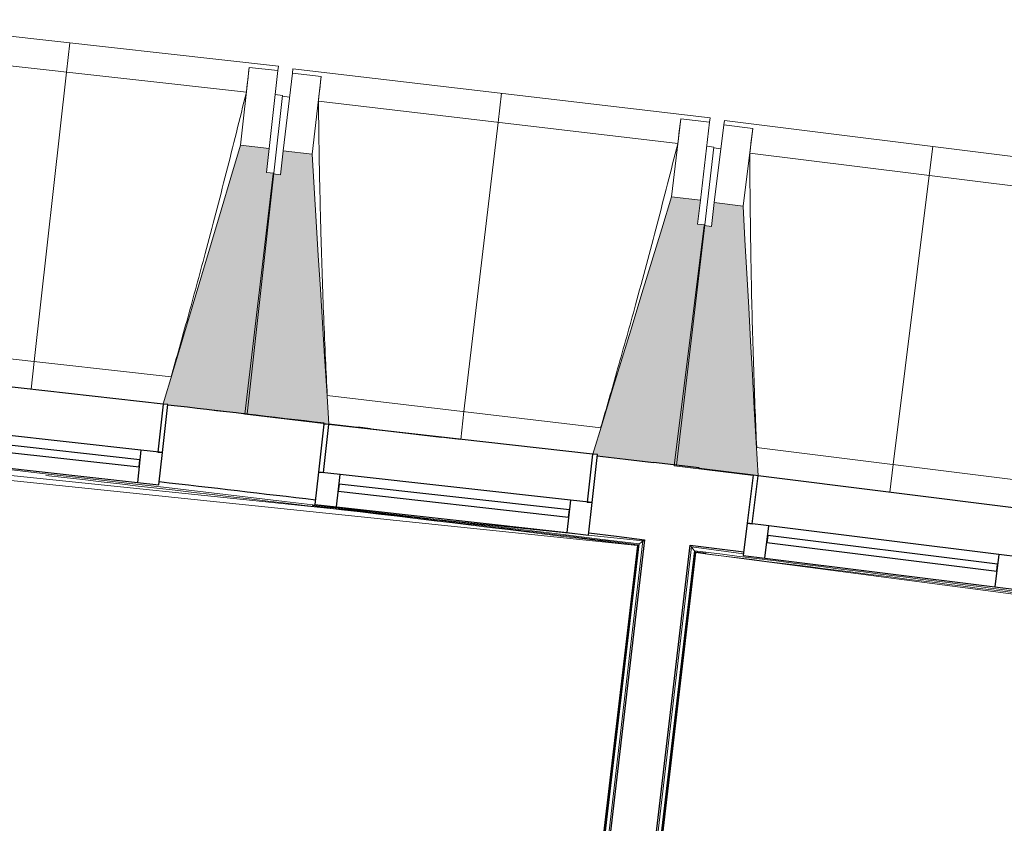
# Model space of a CAD drawing. Header units: millimetres. Extents: x -2845 to 74565, y -36590 to 13748.
# Tile 69 of 82: x 47290 to 49329, y -15870 to -14206. Entities that reach past the tile are written whole.
import ezdxf

# ---------------------------------------------------------------- set-up
doc = ezdxf.new("R2010")
doc.units = ezdxf.units.MM
for name, color, linetype, lineweight in [('A-FLOR', 7, 'Continuous', 25), ('A-FLOR-HRAL', 7, 'Continuous', 18), ('A-GENM', 7, 'Continuous', 18), ('A-GLAZ', 7, 'Continuous', 25), ('A-WALL', 7, 'Continuous', 25), ('I-WALL', 7, 'Continuous', 25), ('MUR', 7, 'Continuous', 25), ('S-BEAM', 7, 'Continuous', 18)]:
    doc.layers.add(name, color=color, linetype=linetype, lineweight=lineweight)

# ---------------------------------------------------------------- blocks, each defined once
blk = doc.blocks.new('20_MUR PREFA_01 - Type 1-3119337-2021_015_1111_DCE_1_50_N0 FINI_CFA_DIS')
at = {"layer": 'A-GENM'}
for p, q in [((0, 722.1), (0, 661.4)), ((0, 661.4), (0, 58.5)), ((0, 0.7), (0, 58.5))]:
    blk.add_line(p, q, dxfattribs=at)
blk = doc.blocks.new('B02_DC_STR_rvt-1-2021_015_1111_DCE_1_50_N0 FINI_CFA_DIS')
at = {"layer": 'S-BEAM', "lineweight": 5, "true_color": 0x787878}
for points in [[(-5408.8, -15022.1), (-5353.3, -14524.3), (-5368.2, -14522.6), (-5362.6, -14472.9), (-5422.3, -14466.3), (-5582.5, -15002), (-5572.7, -15003.1), (-5572.7, -15003.8), (-5470.7, -15015.2)], [(-5239.4, -15043.7), (-5274.1, -14484.8), (-5333.7, -14477.8), (-5339.6, -14527.4), (-5354.5, -14525.7), (-5413.2, -15023.1), (-5239.6, -15043.6)], [(-4519.4, -15128.7), (-4460.7, -14631.2), (-4475.6, -14629.5), (-4469.7, -14579.8), (-4529.3, -14572.8), (-4692.5, -15105.7), (-4683, -15106.8), (-4683, -15109.4), (-4577.3, -15121.8)], [(-4350.3, -15150.6), (-4381.3, -14592.3), (-4440.9, -14584.9), (-4447, -14634.5), (-4461.9, -14632.6), (-4523.9, -15129.7), (-4360.2, -15150.1), (-4360.1, -15149.4)]]:
    blk.add_hatch(color=8, dxfattribs=at).paths.add_polyline_path(points)
at = {"layer": 'S-BEAM'}
for p, q in [((-5343.7, -14302.8), (-6208.3, -14206.4)), ((-5410.2, -14356.4), (-6155.2, -14273.4)), ((-5404.3, -14305.2), (-5422.3, -14466.3)), ((-5404.4, -14305.4), (-5404.3, -14305.2)), ((-5404.3, -14305.2), (-5344.7, -14311.8)), ((-5344.7, -14311.8), (-5362.6, -14472.9)), ((-5343.7, -14302.8), (-5344.7, -14311.8)), ((-5333.7, -14477.8), (-5314.7, -14316.8)), ((-5314.7, -14316.8), (-5313.7, -14307.8)), ((-5314.7, -14316.8), (-5255.1, -14323.8)), ((-4449.7, -14409.9), (-5313.7, -14307.8)), ((-5274.1, -14484.8), (-5255.1, -14323.8)), ((-5255.1, -14323.8), (-5255.1, -14324.1)), ((-5335.3, -14363.2), (-5353.3, -14524.3)), ((-5335.3, -14363.2), (-5350.2, -14361.5)), ((-5320.6, -14366.5), (-5335.5, -14364.7)), ((-4516.6, -14463), (-5260.9, -14375.1)), ((-4510.3, -14411.8), (-4529.3, -14572.8)), ((-4510.4, -14412.1), (-4510.3, -14411.8)), ((-4510.3, -14411.8), (-4450.7, -14418.8)), ((-4450.7, -14418.8), (-4469.7, -14579.8)), ((-4449.7, -14409.9), (-4450.7, -14418.8)), ((-4420.8, -14424), (-4419.7, -14415)), ((-3556.4, -14522.7), (-4419.7, -14415)), ((-4440.9, -14584.9), (-4420.8, -14424)), ((-4420.8, -14424), (-4361.3, -14431.4)), ((-4381.3, -14592.3), (-4361.3, -14431.4)), ((-4361.3, -14431.4), (-4361.3, -14431.7)), ((-5362.6, -14472.9), (-5422.3, -14466.3)), ((-5368.2, -14522.6), (-5362.6, -14472.9)), ((-5333.7, -14477.8), (-5339.6, -14527.4)), ((-5274.1, -14484.8), (-5333.7, -14477.8)), ((-4441.7, -14470.3), (-4460.7, -14631.2)), ((-4441.7, -14470.3), (-4456.6, -14468.5)), ((-4427, -14473.6), (-4441.9, -14471.8)), ((-3623.6, -14575.4), (-4367.4, -14482.6)), ((-5354.5, -14525.7), (-5413.2, -15023.1)), ((-5408.8, -15022.1), (-5353.3, -14524.3)), ((-5353.3, -14524.3), (-5368.2, -14522.6)), ((-5339.6, -14527.4), (-5354.5, -14525.7)), ((-4469.7, -14579.8), (-4529.3, -14572.8)), ((-4475.6, -14629.5), (-4469.7, -14579.8)), ((-4440.9, -14584.9), (-4447, -14634.5)), ((-4381.3, -14592.3), (-4440.9, -14584.9)), ((-4461.9, -14632.6), (-4523.9, -15129.7)), ((-4519.4, -15128.7), (-4460.7, -14631.2)), ((-4460.7, -14631.2), (-4475.6, -14629.5)), ((-4447, -14634.5), (-4461.9, -14632.6)), ((-6133, -14882.5), (-5566, -14945.7)), ((-5242.8, -14984.4), (-4676.2, -15051.3)), ((-5572.8, -15003.8), (-5408.8, -15022.1)), ((-5413.2, -15023.1), (-5239.4, -15043.7)), ((-4966.3, -15075.2), (-5239.5, -15043)), ((-4353.2, -15092), (-3787.1, -15162.6)), ((-4683.3, -15109.3), (-4519.4, -15128.7)), ((-4523.9, -15129.7), (-4360.2, -15150.1))]:
    blk.add_line(p, q, dxfattribs=at)
at = {"layer": 'S-BEAM', "flags": 128}
for points in [[(-5410.2, -14356.4), (-5409.1, -14346.2), (-5407.9, -14336), (-5406.7, -14325.8), (-5405.5, -14315.6), (-5404.4, -14305.4)], [(-5255.1, -14324.1), (-5256.3, -14334.3), (-5257.5, -14344.5), (-5258.6, -14354.7), (-5259.8, -14364.9), (-5260.9, -14375.1)], [(-4516.6, -14463), (-4515.3, -14452.8), (-4514.1, -14442.6), (-4512.9, -14432.4), (-4511.6, -14422.2), (-4510.4, -14412.1)], [(-4361.3, -14431.7), (-4362.5, -14441.9), (-4363.7, -14452.1), (-4364.9, -14462.3), (-4366.2, -14472.5), (-4367.4, -14482.6)], [(-5422.3, -14466.3), (-5442.3, -14533.3), (-5462.4, -14600.4), (-5482.4, -14667.4), (-5502.5, -14734.5), (-5522.5, -14801.5), (-5542.6, -14868.6), (-5562.6, -14935.7), (-5582.5, -15002)], [(-5239.4, -15043.7), (-5243.8, -14973.8), (-5248.1, -14903.9), (-5252.5, -14834.1), (-5256.8, -14764.2), (-5261.1, -14694.4), (-5265.5, -14624.5), (-5269.8, -14554.7), (-5274.1, -14484.8)], [(-4529.3, -14572.8), (-4549.8, -14639.7), (-4570.3, -14706.6), (-4590.8, -14773.5), (-4611.3, -14840.5), (-4631.8, -14907.4), (-4652.3, -14974.3), (-4672.7, -15041.2), (-4692.5, -15105.7)], [(-4350.3, -15150.6), (-4354.1, -15081.5), (-4358, -15011.6), (-4361.9, -14941.7), (-4365.8, -14871.8), (-4369.7, -14801.9), (-4373.6, -14732), (-4377.4, -14662.2), (-4381.3, -14592.3)]]:
    blk.add_lwpolyline(points, dxfattribs=at)
at = {"layer": 'S-BEAM'}
for points, knots in [([(-5566.1, -14945.7), (-5554.5, -14905.1), (-5536.7, -14842.3), (-5513.4, -14757.1), (-5493.9, -14685), (-5473.4, -14607.1), (-5444.7, -14495.8), (-5423.9, -14412.2), (-5410.2, -14356.4)], [0.0183438, 0.0183438, 0.0183438, 0.0183438, 0.2222222, 0.3333333, 0.4444444, 0.5833333, 0.7222222, 1, 1, 1, 1]), ([(-5260.9, -14375.1), (-5260.4, -14421.1), (-5259.4, -14490), (-5257.5, -14581.8), (-5255.6, -14656.6), (-5253.2, -14737), (-5250, -14823.3), (-5246.5, -14905.7), (-5243.9, -14959.4), (-5242.6, -14984.4)], [0, 0, 0, 0, 0.2222222, 0.3333333, 0.4444444, 0.5833333, 0.7222222, 0.8611111, 0.9816328, 0.9816328, 0.9816328, 0.9816328]), ([(-4676.3, -15051.3), (-4664.4, -15010.8), (-4646.2, -14948.1), (-4622.3, -14863), (-4602.4, -14791), (-4581.4, -14713.3), (-4552, -14602.1), (-4530.6, -14518.7), (-4516.6, -14463)], [0.0183438, 0.0183438, 0.0183438, 0.0183438, 0.2222222, 0.3333333, 0.4444444, 0.5833333, 0.7222222, 1, 1, 1, 1]), ([(-4367.4, -14482.6), (-4367.2, -14528.6), (-4366.6, -14597.5), (-4365.3, -14689.4), (-4363.9, -14764.2), (-4362, -14844.6), (-4359.4, -14930.9), (-4356.5, -15013.4), (-4354.2, -15067.1), (-4353.1, -15092)], [0, 0, 0, 0, 0.2222222, 0.3333333, 0.4444444, 0.5833333, 0.7222222, 0.8611111, 0.9816328, 0.9816328, 0.9816328, 0.9816328])]:
    blk.add_open_spline(points, degree=3, knots=knots, dxfattribs=at)
at = {"layer": 'S-BEAM', "color": 5, "lineweight": 25, "true_color": 0x0000ff}
for p, rotation in [((-5856, -14972.2), 353.6377425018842), ((-4966.3, -15075.9), 353.2646761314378), ((-4077.4, -15185.4), 352.8916097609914)]:
    blk.add_blockref('20_MUR PREFA_01 - Type 1-3119337-2021_015_1111_DCE_1_50_N0 FINI_CFA_DIS', p, dxfattribs=dict(at, rotation=rotation))
blk = doc.blocks.new('XXX_VIDE FENETRE - 550-377501-2021_015_1111_DCE_1_50_N0 FINI_CFA_DIS')
at = {"layer": 'A-GLAZ'}
for p, q in [((-285, 0), (-285, -100)), ((-275, 0), (-285, 0)), ((275, 0), (-275, 0)), ((-275, -100), (-275, 0)), ((285, 0), (275, 0)), ((275, 0), (275, -100)), ((285, -100), (285, 0)), ((-285, -100), (-275, -100)), ((-240, -100), (-285, -100)), ((-285, -100), (-285, -167.5)), ((-240, -167.5), (-240, -100)), ((240, -100), (-240, -100)), ((240, -100), (240, -167.5)), ((285, -100), (240, -100)), ((275, -100), (285, -100)), ((285, -167.5), (285, -100)), ((-285, -167.5), (-240, -167.5)), ((-240, -167.5), (240, -167.5)), ((240, -167.5), (285, -167.5))]:
    blk.add_line(p, q, dxfattribs=at)
at = {"layer": 'A-GLAZ', "color": 173, "true_color": 0x5c63b1}
for p, q in [((240, -120), (-240, -120)), ((-240, -120), (-240, -135)), ((240, -135), (240, -120)), ((-240, -135), (240, -135))]:
    blk.add_line(p, q, dxfattribs=at)
blk = doc.blocks.new('Garde-corps - Garde-corps-505843-2021_015_1111_DCE_1_50_N0 FINI_CFA_DIS')
at = {"layer": 'A-FLOR-HRAL'}
for p, q in [((-9825.2, -14754.7), (-4600.3, -15294.7)), ((-9591.9, -14768.4), (-4588.7, -15285.5)), ((-4701.1, -15268.7), (-4595.5, -15281.7)), ((-4600.3, -15294.7), (-4938.3, -18181)), ((-4598.5, -15293.3), (-4936.9, -18182.8)), ((-4596.6, -15291.7), (-4935.4, -18184.8)), ((-4588.7, -15285.5), (-4929.1, -18192.7))]:
    blk.add_line(p, q, dxfattribs=at)
at = {"layer": 'A-FLOR-HRAL', "flags": 128}
for points in [[(-4600.3, -15294.7), (-4600.3, -15294.7), (-4600.2, -15294.6), (-4600.1, -15294.5), (-4599.9, -15294.3), (-4599.6, -15294.1), (-4599.4, -15294), (-4599.2, -15293.8), (-4598.9, -15293.6), (-4598.7, -15293.4), (-4598.5, -15293.3)], [(-4596.6, -15291.7), (-4592.6, -15288.6), (-4588.7, -15285.5)], [(-4588.7, -15285.5), (-4588.5, -15285.4), (-4588.2, -15285.2), (-4587.7, -15284.8), (-4587.2, -15284.4), (-4586.6, -15283.9), (-4586, -15283.4), (-4585.4, -15282.9)]]:
    blk.add_lwpolyline(points, dxfattribs=at)
at = {"layer": 'A-FLOR-HRAL'}
for radius, start, end in [(137273, 83.001273, 85.19666), (137269.6, 83.002675, 83.51766), (137283.1, 83.283636, 83.419558), (137271.2, 83.001996, 83.285881)]:
    blk.add_arc((-21322.9, -151541.9), radius, start, end, dxfattribs=at)
blk = doc.blocks.new('Garde-corps - Garde-corps-506028-2021_015_1111_DCE_1_50_N0 FINI_CFA_DIS')
at = {"layer": 'A-FLOR-HRAL'}
for p, q in [((-4832.8, -18314.6), (-4480.6, -15307.8)), ((-4831.3, -18316.4), (-4479.2, -15309.6)), ((-4668.9, -16839.1), (-4488.4, -15297.9)), ((-4667.2, -16886.1), (-4482.2, -15305.8)), ((-4488.4, -15297.9), (-4380.4, -15312)), ((-4480.6, -15307.8), (-4457.4, -15310.6)), ((-4479.2, -15309.6), (-2614.4, -15553.2))]:
    blk.add_line(p, q, dxfattribs=at)
at = {"layer": 'A-FLOR-HRAL', "flags": 128}
blk.add_lwpolyline([(-4482.2, -15305.8), (-4485.3, -15301.9), (-4488.4, -15297.9)], dxfattribs=at)
at = {"layer": 'A-FLOR-HRAL'}
for radius, start, end in [(137273, 82.166733, 82.953168), (137269.6, 82.166766, 82.951749)]:
    blk.add_arc((-21322.9, -151541.9), radius, start, end, dxfattribs=at)
for points, knots in [([(-4488.4, -15297.9), (-4488.4, -15297.9), (-4488.4, -15297.9), (-4488.5, -15297.8), (-4488.5, -15297.8), (-4488.6, -15297.7), (-4488.6, -15297.6), (-4488.7, -15297.5), (-4488.8, -15297.4), (-4488.8, -15297.3), (-4488.9, -15297.2), (-4489, -15297.1), (-4489.1, -15297), (-4489.2, -15296.8), (-4489.3, -15296.7), (-4489.5, -15296.5), (-4489.6, -15296.4), (-4489.7, -15296.3), (-4489.8, -15296.1), (-4490.1, -15295.7), (-4490.5, -15295.2), (-4490.9, -15294.7), (-4491, -15294.5)], [0, 0, 0, 0, 0.071429, 0.107143, 0.142857, 0.178571, 0.214286, 0.25, 0.285714, 0.321429, 0.357143, 0.392857, 0.428571, 0.464286, 0.5, 0.535714, 0.571429, 0.607143, 0.642857, 0.714286, 0.857143, 1, 1, 1, 1]), ([(-4479.2, -15309.6), (-4479.2, -15309.6), (-4479.2, -15309.6), (-4479.3, -15309.5), (-4479.4, -15309.4), (-4479.5, -15309.3), (-4479.6, -15309.1), (-4479.8, -15308.9), (-4479.9, -15308.7), (-4480.1, -15308.5), (-4480.3, -15308.3), (-4480.4, -15308), (-4480.6, -15307.9), (-4480.6, -15307.8)], [0.075, 0.075, 0.075, 0.075, 0.15, 0.2125, 0.275, 0.35, 0.425, 0.5, 0.6, 0.7, 0.775, 0.85, 1, 1, 1, 1])]:
    blk.add_open_spline(points, degree=3, knots=knots, dxfattribs=at)
blk = doc.blocks.new('B02_ARC_rvt-1-2021_015_1111_DCE_1_50_N0 FINI_CFA_DIS')
at = {"layer": 'A-FLOR'}
blk.add_line((-5153.7, -15053.2), (-5179.4, -15050.1), dxfattribs=at)
at = {"layer": 'A-WALL'}
for p, q in [((-4566.6, -15123.2), (-4566.7, -15124)), ((-4472.3, -15134.2), (-4566.6, -15123.2)), ((-4472.4, -15135.6), (-4472.3, -15134.2)), ((-4585.3, -15282.9), (-4926.5, -18196)), ((-4832.1, -18207), (-4491, -15294.5))]:
    blk.add_line(p, q, dxfattribs=at)
at = {"layer": 'I-WALL'}
blk.add_line((-5249.5, -15043.6), (-5249.3, -15041.9), dxfattribs=at)
at = {"layer": 'I-WALL', "flags": 128}
for points in [[(-4566.7, -15124), (-4625, -15116.8), (-4683.3, -15109.7)], [(-4360.1, -15149.5), (-4416.3, -15142.6), (-4472.4, -15135.6)], [(-4701.1, -15268.7), (-4643.2, -15275.8), (-4585.3, -15282.9)], [(-4491, -15294.5), (-4435.5, -15301.4), (-4379.9, -15308.3)]]:
    blk.add_lwpolyline(points, dxfattribs=at)
at = {"layer": 'I-WALL'}
for radius, start, end in [(137443.1, 83.284048, 83.419812), (137283.1, 83.283636, 83.419558)]:
    blk.add_arc((-21322.9, -151541.9), radius, start, end, dxfattribs=at)
at = {"layer": 'MUR'}
blk.add_line((-5239.5, -15043), (-5006.2, -15070.7), dxfattribs=at)
at = {"layer": 'A-FLOR-HRAL', "lineweight": 18}
for name in ['Garde-corps - Garde-corps-505843-2021_015_1111_DCE_1_50_N0 FINI_CFA_DIS', 'Garde-corps - Garde-corps-506028-2021_015_1111_DCE_1_50_N0 FINI_CFA_DIS']:
    blk.add_blockref(name, (0, 0), dxfattribs=at)
at = {"layer": 'A-GLAZ', "lineweight": 18}
for p, rotation in [((-5855.9, -14971.6), 353.6377425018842), ((-4966.3, -15075.2), 353.6377425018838), ((-4077.3, -15184.7), 352.8916097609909)]:
    blk.add_blockref('XXX_VIDE FENETRE - 550-377501-2021_015_1111_DCE_1_50_N0 FINI_CFA_DIS', p, dxfattribs=dict(at, rotation=rotation))

msp = doc.modelspace()

# ---------------------------------------------------------------- block references
at = {"lineweight": 5}
for name in ['B02_DC_STR_rvt-1-2021_015_1111_DCE_1_50_N0 FINI_CFA_DIS', 'B02_ARC_rvt-1-2021_015_1111_DCE_1_50_N0 FINI_CFA_DIS']:
    msp.add_blockref(name, (53169.3, 0), dxfattribs=at)

doc.saveas('drawing.dxf')
